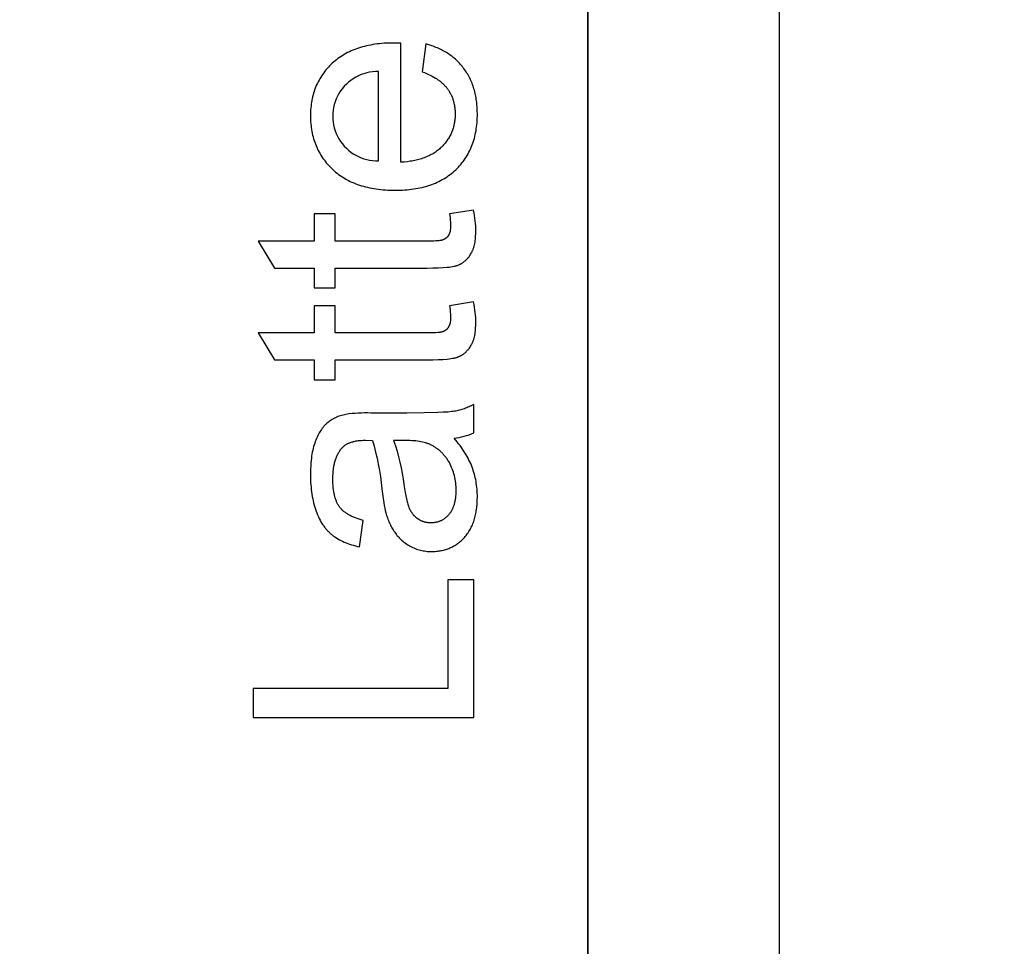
# Model space of a CAD drawing. Header units: millimetres. Extents: x 24 to 391, y -170 to 84.
# Tile 41 of 49: x 255 to 269, y -29 to -17. Entities that reach past the tile are written whole.
import ezdxf

# ---------------------------------------------------------------- set-up
doc = ezdxf.new("R2010")
doc.units = ezdxf.units.MM
doc.header["$MEASUREMENT"] = 0
doc.layers.add('丝印', color=250, linetype='Continuous')
doc.layers.add('尺寸标注', color=3, linetype='Continuous', lineweight=20)
doc.layers.add('板子轮廓', color=5, linetype='Continuous', lineweight=30)
doc.styles.get("Standard").update_dxf_attribs({"font": 'simfang.ttf'})
doc.dimstyles.new('STANDARD_ACAD', dxfattribs={"dimtxt": 0.18, "dimasz": 0.18, "dimexe": 0.18, "dimexo": 0.0625, "dimgap": 0.09, "dimtad": 0, "dimtih": 1, "dimtoh": 1, "dimdec": 4, "dimzin": 0, "dimdsep": 46, "dimtxsty": 'Standard', "dimcen": 0.09, "dimadec": 0, "dimazin": 0, "dimtfac": 1, "dimtdec": 4, "dimtofl": 0, "dimtmove": 0, "dimatfit": 3, "dimfxl": 1, "dimtolj": 1, "dimtzin": 0, "dimarcsym": 0})

# ---------------------------------------------------------------- blocks, each defined once
blk = doc.blocks.new('*D114')
at = {"layer": 'Defpoints', "color": 0, "transparency": 16777216}
for p in [(259.561, 39.131), (259.561, -70.869), (282.371, -70.869)]:
    blk.add_point(p, dxfattribs=at)
at = {"layer": '尺寸标注', "color": 0, "lineweight": -2, "transparency": 16777216}
for p, q in [((259.624, 39.131), (282.551, 39.131)), ((282.371, 36.131), (282.371, -14.301)), ((282.371, -67.869), (282.371, -17.436)), ((259.624, -70.869), (282.551, -70.869))]:
    blk.add_line(p, q, dxfattribs=at)
at = {"layer": '尺寸标注', "color": 0, "transparency": 16777216}
for points in [[(281.871, 36.131), (282.871, 36.131), (282.371, 39.131)], [(281.871, -67.869), (282.871, -67.869), (282.371, -70.869)]]:
    blk.add_solid(points, dxfattribs=at)
at = {"layer": '尺寸标注', "color": 0, "transparency": 16777216, "insert": (282.371, -15.869), "char_height": 3, "attachment_point": 5}
blk.add_mtext('\\A1;110', dxfattribs=at)
blk = doc.blocks.new('*D115')
at = {"layer": 'Defpoints', "color": 0, "transparency": 16777216}
for p in [(259.061, 35.132), (259.061, -66.869), (272.336, -66.869)]:
    blk.add_point(p, dxfattribs=at)
at = {"layer": '尺寸标注', "color": 0, "lineweight": -2, "transparency": 16777216}
for p, q in [((259.124, 35.132), (272.516, 35.132)), ((272.336, 32.132), (272.336, -14.301)), ((272.336, -63.869), (272.336, -17.436)), ((259.124, -66.869), (272.516, -66.869))]:
    blk.add_line(p, q, dxfattribs=at)
at = {"layer": '尺寸标注', "color": 0, "transparency": 16777216}
for points in [[(271.836, 32.132), (272.836, 32.132), (272.336, 35.132)], [(271.836, -63.869), (272.836, -63.869), (272.336, -66.869)]]:
    blk.add_solid(points, dxfattribs=at)
at = {"layer": '尺寸标注', "color": 0, "transparency": 16777216, "insert": (272.336, -15.869), "char_height": 3, "attachment_point": 5}
blk.add_mtext('\\A1;102', dxfattribs=at)
blk = doc.blocks.new('*D127')
at = {"layer": 'Defpoints', "color": 0, "transparency": 16777216}
for p in [(249.561, 27.754), (259.561, -43.246), (265.667, -43.246)]:
    blk.add_point(p, dxfattribs=at)
at = {"layer": '尺寸标注', "color": 0, "lineweight": -2, "transparency": 16777216}
for p, q in [((249.624, 27.754), (265.847, 27.754)), ((265.667, 24.754), (265.667, -6.179)), ((265.667, -40.246), (265.667, -9.313)), ((259.624, -43.246), (265.847, -43.246))]:
    blk.add_line(p, q, dxfattribs=at)
at = {"layer": '尺寸标注', "color": 0, "transparency": 16777216}
for points in [[(265.167, 24.754), (266.167, 24.754), (265.667, 27.754)], [(265.167, -40.246), (266.167, -40.246), (265.667, -43.246)]]:
    blk.add_solid(points, dxfattribs=at)
at = {"layer": '尺寸标注', "color": 0, "transparency": 16777216, "insert": (265.667, -7.746), "char_height": 3, "attachment_point": 5}
blk.add_mtext('\\A1;71', dxfattribs=at)

msp = doc.modelspace()

# ---------------------------------------------------------------- linework, layer by layer
at = {"layer": '丝印'}
for p, q in [((261.508, -24.292), (261.154, -24.292)), ((261.154, -24.292), (261.154, -25.769)), ((261.508, -26.166), (261.508, -24.292)), ((261.154, -25.769), (258.508, -25.769)), ((258.508, -25.769), (258.508, -26.166)), ((258.508, -26.166), (261.508, -26.166))]:
    msp.add_line(p, q, dxfattribs=at)
for points in [[(263.061, -43.746), (263.061, 28.254, 0.414218), (260.061, 31.254), (141.061, 31.254, 0.41421), (138.061, 28.254), (138.061, -43.746, 0.414202), (141.061, -46.746), (260.061, -46.746, 0.414208)], [(260.213, -18.589), (260.213, -17.376, 1.02884)], [(261.24, -22.363, 0.08971), (261.508, -22.29), (261.508, -21.905), (261.492, -21.913), (261.477, -21.922), (261.461, -21.929), (261.445, -21.937), (261.429, -21.944), (261.413, -21.951), (261.397, -21.957), (261.38, -21.963), (261.364, -21.969), (261.348, -21.974), (261.331, -21.979), (261.314, -21.983), (261.298, -21.988), (261.281, -21.991), (261.264, -21.995), (261.247, -21.998), (261.229, -22.001), (261.207, -22.003), (261.183, -22.006), (261.156, -22.008), (261.092, -22.012), (261.017, -22.016), (260.831, -22.02), (260.597, -22.022), (260.106, -22.022, 0.041077), (259.767, -22.04), (259.748, -22.044), (259.73, -22.049), (259.712, -22.054), (259.694, -22.059), (259.677, -22.065), (259.66, -22.071), (259.644, -22.078), (259.628, -22.085), (259.613, -22.092), (259.598, -22.1), (259.583, -22.108), (259.569, -22.117), (259.555, -22.126), (259.542, -22.135), (259.529, -22.144), (259.516, -22.155), (259.51, -22.16), (259.504, -22.165), (259.498, -22.171), (259.492, -22.176), (259.486, -22.182), (259.48, -22.188), (259.474, -22.195), (259.468, -22.201), (259.463, -22.208), (259.457, -22.215), (259.452, -22.222), (259.446, -22.229), (259.436, -22.244), (259.425, -22.259), (259.415, -22.276), (259.405, -22.293), (259.395, -22.311), (259.386, -22.329), (259.377, -22.348), (259.368, -22.368), (259.359, -22.389), (259.351, -22.41), (259.343, -22.432), (259.336, -22.455), (259.329, -22.479), (259.323, -22.504), (259.317, -22.529), (259.311, -22.555), (259.306, -22.582), (259.302, -22.61), (259.298, -22.639), (259.295, -22.669), (259.292, -22.699), (259.29, -22.73), (259.287, -22.795), (259.286, -22.863), (259.286, -22.897), (259.287, -22.932), (259.288, -22.965), (259.29, -22.999), (259.293, -23.031), (259.296, -23.063), (259.3, -23.095), (259.305, -23.126), (259.31, -23.157), (259.316, -23.187), (259.322, -23.216), (259.329, -23.245), (259.336, -23.274), (259.344, -23.301), (259.353, -23.329), (259.362, -23.356), (259.372, -23.382), (259.383, -23.407), (259.394, -23.432), (259.405, -23.456), (259.417, -23.479), (259.429, -23.501), (259.442, -23.523), (259.456, -23.544), (259.462, -23.554), (259.469, -23.563), (259.477, -23.573), (259.484, -23.583), (259.491, -23.592), (259.499, -23.601), (259.507, -23.61), (259.514, -23.619), (259.522, -23.627), (259.53, -23.635), (259.539, -23.644), (259.547, -23.651), (259.555, -23.659), (259.564, -23.667), (259.573, -23.674), (259.581, -23.681), (259.59, -23.688), (259.6, -23.695), (259.609, -23.702), (259.618, -23.708), (259.638, -23.721), (259.658, -23.733), (259.679, -23.745), (259.701, -23.757), (259.723, -23.767), (259.746, -23.778), (259.77, -23.788), (259.794, -23.797), (259.819, -23.806), (259.845, -23.814), (259.871, -23.822), (259.898, -23.83), (259.926, -23.836), (259.955, -23.843), (260.004, -23.483), (259.976, -23.475), (259.948, -23.467), (259.922, -23.458), (259.897, -23.449), (259.873, -23.439), (259.862, -23.434), (259.85, -23.429), (259.839, -23.424), (259.828, -23.418), (259.818, -23.413), (259.808, -23.407), (259.798, -23.401), (259.788, -23.395), (259.779, -23.389), (259.77, -23.383), (259.761, -23.377), (259.752, -23.371), (259.744, -23.364), (259.736, -23.357), (259.728, -23.351), (259.721, -23.344), (259.714, -23.337), (259.707, -23.329), (259.7, -23.322), (259.694, -23.315), (259.687, -23.307), (259.682, -23.299), (259.676, -23.292), (259.671, -23.283), (259.665, -23.275), (259.66, -23.266), (259.655, -23.257), (259.651, -23.248), (259.646, -23.239), (259.642, -23.229), (259.638, -23.219), (259.634, -23.209), (259.63, -23.198), (259.626, -23.187), (259.623, -23.176), (259.619, -23.165), (259.616, -23.154), (259.613, -23.142), (259.611, -23.13), (259.608, -23.117), (259.603, -23.092), (259.599, -23.065), (259.596, -23.037), (259.594, -23.008), (259.592, -22.979), (259.591, -22.948), (259.591, -22.916), (259.591, -22.882), (259.593, -22.848), (259.595, -22.816), (259.598, -22.785), (259.6, -22.77), (259.603, -22.755), (259.605, -22.741), (259.608, -22.726), (259.611, -22.712), (259.614, -22.698), (259.618, -22.685), (259.622, -22.672), (259.626, -22.659), (259.63, -22.646), (259.635, -22.634), (259.639, -22.621), (259.644, -22.61), (259.65, -22.598), (259.655, -22.587), (259.661, -22.575), (259.667, -22.565), (259.673, -22.554), (259.679, -22.544), (259.686, -22.534), (259.693, -22.524), (259.7, -22.514), (259.708, -22.505), (259.715, -22.496), (259.718, -22.493), (259.721, -22.49), (259.724, -22.487), (259.727, -22.484), (259.731, -22.481), (259.734, -22.478), (259.737, -22.475), (259.741, -22.472), (259.744, -22.469), (259.747, -22.466), (259.751, -22.463), (259.755, -22.461), (259.762, -22.456), (259.77, -22.451), (259.778, -22.446), (259.786, -22.441), (259.794, -22.437), (259.803, -22.433), (259.812, -22.429), (259.821, -22.425), (259.831, -22.421), (259.841, -22.418), (259.851, -22.415), (259.861, -22.412), (259.872, -22.409), (259.882, -22.407), (259.894, -22.404), (259.905, -22.402), (259.917, -22.4), (259.928, -22.398), (259.941, -22.397), (259.953, -22.396), (259.966, -22.394), (259.978, -22.394), (260.005, -22.392), (260.033, -22.392), (260.129, -22.394, -0.049802), (260.256, -23.051), (260.269, -23.153), (260.283, -23.242), (260.29, -23.281), (260.297, -23.317), (260.304, -23.349), (260.311, -23.378), (260.316, -23.397), (260.322, -23.415), (260.328, -23.432), (260.334, -23.45), (260.34, -23.467), (260.347, -23.485), (260.354, -23.502), (260.362, -23.518), (260.369, -23.535), (260.377, -23.551), (260.386, -23.567), (260.394, -23.583), (260.403, -23.598), (260.412, -23.613), (260.422, -23.628), (260.432, -23.643), (260.442, -23.658), (260.452, -23.672), (260.463, -23.686), (260.475, -23.699), (260.487, -23.712), (260.499, -23.725), (260.511, -23.738), (260.525, -23.75), (260.538, -23.761), (260.552, -23.773), (260.566, -23.784), (260.581, -23.794), (260.596, -23.805), (260.611, -23.815), (260.627, -23.824), (260.643, -23.834), (260.66, -23.842), (260.677, -23.851), (260.694, -23.858), (260.711, -23.865), (260.729, -23.872), (260.746, -23.878), (260.764, -23.883), (260.782, -23.888), (260.801, -23.892), (260.819, -23.896), (260.838, -23.899), (260.857, -23.902), (260.876, -23.904), (260.896, -23.905), (260.915, -23.906), (260.935, -23.906), (260.952, -23.906), (260.969, -23.905), (260.985, -23.905), (261.002, -23.903), (261.018, -23.902), (261.034, -23.899), (261.049, -23.897), (261.065, -23.894), (261.08, -23.891), (261.096, -23.887), (261.111, -23.883), (261.126, -23.879), (261.14, -23.874), (261.155, -23.869), (261.169, -23.864), (261.183, -23.858), (261.197, -23.852), (261.211, -23.845), (261.224, -23.838), (261.237, -23.831), (261.25, -23.823), (261.263, -23.815), (261.276, -23.807), (261.289, -23.798), (261.301, -23.789), (261.313, -23.779), (261.325, -23.769), (261.337, -23.759), (261.349, -23.748), (261.36, -23.737), (261.371, -23.726), (261.382, -23.714), (261.393, -23.702), (261.403, -23.689), (261.413, -23.676), (261.423, -23.663), (261.433, -23.65), (261.442, -23.636), (261.45, -23.622), (261.459, -23.607), (261.467, -23.593), (261.474, -23.577), (261.482, -23.562), (261.489, -23.546), (261.495, -23.53), (261.502, -23.514), (261.508, -23.497), (261.513, -23.48), (261.519, -23.463), (261.524, -23.445), (261.528, -23.427), (261.533, -23.409), (261.537, -23.39), (261.54, -23.371), (261.543, -23.352), (261.546, -23.332), (261.549, -23.312), (261.551, -23.292), (261.553, -23.271), (261.554, -23.25), (261.556, -23.208), (261.557, -23.163), (261.557, -23.136), (261.556, -23.11), (261.555, -23.083), (261.553, -23.057), (261.55, -23.031), (261.547, -23.005), (261.543, -22.979), (261.539, -22.953), (261.535, -22.928), (261.529, -22.903), (261.523, -22.878), (261.517, -22.854), (261.51, -22.829), (261.502, -22.805), (261.494, -22.781), (261.486, -22.757), (261.476, -22.733), (261.466, -22.71), (261.455, -22.686), (261.443, -22.662), (261.431, -22.637), (261.417, -22.613), (261.403, -22.589), (261.388, -22.564), (261.373, -22.539), (261.356, -22.515), (261.339, -22.49), (261.321, -22.465), (261.302, -22.439), (261.282, -22.414)], [(260.417, -22.394, -0.057313), (260.556, -22.996), (260.573, -23.101), (260.582, -23.147), (260.591, -23.189), (260.601, -23.228), (260.605, -23.245), (260.61, -23.261), (260.615, -23.277), (260.62, -23.291), (260.625, -23.305), (260.63, -23.317), (260.635, -23.328), (260.641, -23.34), (260.647, -23.351), (260.653, -23.361), (260.656, -23.366), (260.659, -23.372), (260.663, -23.377), (260.666, -23.381), (260.67, -23.386), (260.673, -23.391), (260.677, -23.396), (260.681, -23.4), (260.684, -23.405), (260.688, -23.409), (260.692, -23.414), (260.696, -23.418), (260.7, -23.422), (260.704, -23.426), (260.709, -23.43), (260.713, -23.434), (260.717, -23.438), (260.722, -23.441), (260.726, -23.445), (260.731, -23.449), (260.735, -23.452), (260.74, -23.456), (260.745, -23.459), (260.75, -23.462), (260.755, -23.465), (260.76, -23.468), (260.765, -23.471), (260.77, -23.474), (260.775, -23.477), (260.78, -23.48), (260.785, -23.482), (260.79, -23.485), (260.796, -23.487), (260.801, -23.489), (260.806, -23.491), (260.811, -23.493), (260.817, -23.495), (260.822, -23.497), (260.828, -23.499), (260.833, -23.501), (260.838, -23.502), (260.844, -23.504), (260.85, -23.505), (260.855, -23.506), (260.861, -23.507), (260.866, -23.508), (260.872, -23.509), (260.878, -23.51), (260.884, -23.511), (260.889, -23.512), (260.895, -23.512), (260.901, -23.513), (260.913, -23.513), (260.925, -23.513), (260.934, -23.513), (260.943, -23.513), (260.952, -23.512), (260.961, -23.512), (260.97, -23.511), (260.978, -23.509), (260.987, -23.508), (260.995, -23.506), (261.004, -23.504), (261.012, -23.502), (261.02, -23.5), (261.028, -23.498), (261.036, -23.495), (261.044, -23.492), (261.052, -23.489), (261.06, -23.485), (261.068, -23.482), (261.075, -23.478), (261.082, -23.474), (261.09, -23.47), (261.097, -23.465), (261.104, -23.461), (261.111, -23.456), (261.118, -23.451), (261.125, -23.445), (261.132, -23.44), (261.139, -23.434), (261.145, -23.428), (261.152, -23.422), (261.158, -23.415), (261.164, -23.409), (261.17, -23.402), (261.176, -23.395), (261.182, -23.387), (261.188, -23.38), (261.193, -23.372), (261.199, -23.364), (261.204, -23.356), (261.209, -23.348), (261.213, -23.34), (261.218, -23.331), (261.222, -23.322), (261.226, -23.313), (261.23, -23.304), (261.234, -23.294), (261.238, -23.284), (261.241, -23.275), (261.244, -23.264), (261.247, -23.254), (261.25, -23.244), (261.252, -23.233), (261.255, -23.222), (261.257, -23.211), (261.259, -23.2), (261.261, -23.188), (261.262, -23.176), (261.264, -23.164), (261.265, -23.152), (261.267, -23.127), (261.268, -23.102), (261.269, -23.075), (261.268, -23.049), (261.267, -23.023), (261.265, -22.997), (261.263, -22.972), (261.26, -22.947), (261.256, -22.922), (261.251, -22.898), (261.245, -22.874), (261.239, -22.851), (261.232, -22.828), (261.225, -22.805), (261.216, -22.783), (261.207, -22.761), (261.197, -22.739), (261.187, -22.718), (261.176, -22.697), (261.164, -22.676), (261.157, -22.667), (261.151, -22.657), (261.145, -22.647), (261.138, -22.638), (261.132, -22.629), (261.125, -22.619), (261.118, -22.611), (261.111, -22.602), (261.103, -22.593), (261.096, -22.585), (261.089, -22.577), (261.081, -22.569), (261.073, -22.561), (261.065, -22.553), (261.057, -22.546), (261.049, -22.538), (261.041, -22.531), (261.032, -22.524), (261.024, -22.517), (261.015, -22.51), (261.006, -22.504), (260.997, -22.498), (260.988, -22.492), (260.979, -22.486), (260.97, -22.48), (260.96, -22.474), (260.95, -22.469), (260.941, -22.463), (260.931, -22.458), (260.921, -22.453), (260.913, -22.45), (260.905, -22.446), (260.896, -22.443), (260.888, -22.439), (260.879, -22.436), (260.87, -22.433), (260.86, -22.43), (260.851, -22.427), (260.831, -22.422), (260.81, -22.417), (260.789, -22.413), (260.766, -22.409), (260.743, -22.405), (260.718, -22.402), (260.693, -22.4), (260.667, -22.398), (260.64, -22.396), (260.611, -22.395), (260.552, -22.394)]]:
    msp.add_lwpolyline(points, format="xyb", close=True, dxfattribs=at)
for points in [[(260.808, -17.38), (260.837, -17.39), (260.865, -17.402), (260.891, -17.413), (260.917, -17.425), (260.942, -17.438), (260.965, -17.451), (260.988, -17.464), (260.999, -17.471), (261.01, -17.478), (261.02, -17.486), (261.031, -17.493), (261.04, -17.5), (261.05, -17.508), (261.06, -17.515), (261.069, -17.523), (261.078, -17.531), (261.087, -17.539), (261.095, -17.547), (261.104, -17.555), (261.112, -17.563), (261.119, -17.572), (261.127, -17.58), (261.134, -17.589), (261.141, -17.598), (261.148, -17.607), (261.154, -17.616), (261.161, -17.625), (261.167, -17.634), (261.173, -17.644), (261.179, -17.653), (261.184, -17.663), (261.189, -17.672), (261.194, -17.682), (261.199, -17.692), (261.204, -17.702), (261.208, -17.712), (261.213, -17.723), (261.217, -17.733), (261.221, -17.743), (261.224, -17.754), (261.228, -17.765), (261.231, -17.776), (261.234, -17.787), (261.237, -17.798), (261.239, -17.809), (261.242, -17.82), (261.244, -17.832), (261.246, -17.843), (261.248, -17.855), (261.249, -17.867), (261.251, -17.879), (261.252, -17.891), (261.253, -17.903), (261.254, -17.928), (261.254, -17.953), (261.254, -17.97), (261.254, -17.986), (261.253, -18.003), (261.251, -18.019), (261.25, -18.035), (261.248, -18.052), (261.245, -18.067), (261.242, -18.083), (261.239, -18.099), (261.236, -18.114), (261.232, -18.129), (261.228, -18.144), (261.223, -18.159), (261.218, -18.174), (261.212, -18.188), (261.207, -18.202), (261.201, -18.216), (261.194, -18.23), (261.187, -18.244), (261.18, -18.258), (261.172, -18.271), (261.164, -18.284), (261.156, -18.297), (261.147, -18.31), (261.138, -18.323), (261.129, -18.335), (261.119, -18.348), (261.109, -18.36), (261.098, -18.372), (261.087, -18.384), (261.076, -18.395), (261.064, -18.407), (261.052, -18.418), (261.04, -18.429), (261.027, -18.44), (261.014, -18.45), (261, -18.46), (260.987, -18.47), (260.973, -18.479), (260.958, -18.488), (260.944, -18.497), (260.929, -18.505), (260.913, -18.513), (260.898, -18.521), (260.882, -18.528), (260.865, -18.535), (260.849, -18.542), (260.832, -18.549), (260.814, -18.555), (260.797, -18.561), (260.779, -18.566), (260.761, -18.571), (260.742, -18.576), (260.723, -18.581), (260.704, -18.585), (260.684, -18.589), (260.664, -18.593), (260.644, -18.596), (260.602, -18.602), (260.56, -18.606), (260.516, -18.61), (260.516, -16.989), (260.417, -16.987), (260.351, -16.988), (260.287, -16.991), (260.255, -16.993), (260.224, -16.996), (260.193, -17), (260.163, -17.004), (260.134, -17.009), (260.105, -17.014), (260.076, -17.019), (260.048, -17.026), (260.02, -17.032), (259.993, -17.04), (259.966, -17.047), (259.94, -17.056), (259.914, -17.065), (259.888, -17.074), (259.863, -17.084), (259.839, -17.095), (259.815, -17.106), (259.791, -17.117), (259.768, -17.129), (259.746, -17.142), (259.724, -17.155), (259.702, -17.169), (259.681, -17.183), (259.66, -17.198), (259.64, -17.214), (259.62, -17.23), (259.601, -17.246), (259.582, -17.263), (259.564, -17.28), (259.546, -17.298), (259.529, -17.316), (259.513, -17.335), (259.497, -17.353), (259.482, -17.372), (259.467, -17.392), (259.453, -17.411), (259.439, -17.431), (259.426, -17.451), (259.413, -17.472), (259.402, -17.493), (259.39, -17.514), (259.38, -17.535), (259.369, -17.557), (259.36, -17.579), (259.351, -17.602), (259.342, -17.624), (259.335, -17.647), (259.327, -17.671), (259.321, -17.694), (259.315, -17.718), (259.309, -17.743), (259.304, -17.767), (259.3, -17.792), (259.296, -17.817), (259.293, -17.843), (259.29, -17.869), (259.288, -17.895), (259.287, -17.921), (259.286, -17.948), (259.286, -17.975), (259.286, -18.003), (259.287, -18.031), (259.288, -18.058), (259.29, -18.085), (259.293, -18.112), (259.296, -18.138), (259.3, -18.164), (259.305, -18.19), (259.31, -18.215), (259.315, -18.24), (259.321, -18.265), (259.328, -18.289), (259.336, -18.313), (259.344, -18.337), (259.352, -18.36), (259.361, -18.383), (259.371, -18.406), (259.382, -18.429), (259.392, -18.451), (259.404, -18.472), (259.416, -18.494), (259.429, -18.515), (259.442, -18.536), (259.456, -18.556), (259.471, -18.576), (259.486, -18.596), (259.501, -18.615), (259.518, -18.635), (259.534, -18.653), (259.552, -18.672), (259.57, -18.69), (259.589, -18.708), (259.608, -18.725), (259.627, -18.742), (259.647, -18.758), (259.668, -18.774), (259.689, -18.789), (259.711, -18.804), (259.733, -18.818), (259.755, -18.831), (259.778, -18.844), (259.802, -18.857), (259.826, -18.869), (259.85, -18.88), (259.875, -18.891), (259.901, -18.901), (259.926, -18.91), (259.953, -18.92), (259.98, -18.928), (260.007, -18.936), (260.035, -18.944), (260.063, -18.95), (260.092, -18.957), (260.121, -18.963), (260.151, -18.968), (260.181, -18.973), (260.212, -18.977), (260.243, -18.98), (260.274, -18.983), (260.307, -18.986), (260.339, -18.988), (260.372, -18.989), (260.44, -18.99), (260.505, -18.989), (260.537, -18.988), (260.569, -18.986), (260.6, -18.983), (260.63, -18.98), (260.66, -18.977), (260.69, -18.973), (260.719, -18.968), (260.748, -18.963), (260.776, -18.957), (260.804, -18.951), (260.831, -18.944), (260.858, -18.937), (260.885, -18.929), (260.911, -18.92), (260.936, -18.911), (260.961, -18.902), (260.986, -18.892), (261.01, -18.881), (261.034, -18.87), (261.057, -18.858), (261.08, -18.846), (261.102, -18.833), (261.124, -18.82), (261.145, -18.806), (261.166, -18.791), (261.186, -18.776), (261.206, -18.761), (261.226, -18.745), (261.245, -18.728), (261.264, -18.711), (261.282, -18.693), (261.299, -18.675), (261.316, -18.657), (261.332, -18.638), (261.348, -18.619), (261.363, -18.599), (261.378, -18.579), (261.392, -18.559), (261.405, -18.538), (261.418, -18.517), (261.431, -18.495), (261.442, -18.474), (261.454, -18.451), (261.464, -18.429), (261.474, -18.406), (261.484, -18.382), (261.493, -18.358), (261.501, -18.334), (261.509, -18.309), (261.516, -18.285), (261.522, -18.259), (261.528, -18.233), (261.534, -18.207), (261.539, -18.181), (261.543, -18.154), (261.547, -18.127), (261.55, -18.099), (261.553, -18.071), (261.555, -18.042), (261.556, -18.014), (261.557, -17.984), (261.557, -17.955), (261.556, -17.908), (261.554, -17.862), (261.551, -17.817), (261.548, -17.796), (261.546, -17.774), (261.543, -17.752), (261.539, -17.731), (261.535, -17.71), (261.531, -17.69), (261.527, -17.669), (261.522, -17.649), (261.517, -17.629), (261.511, -17.61), (261.505, -17.591), (261.499, -17.572), (261.492, -17.553), (261.485, -17.534), (261.478, -17.516), (261.47, -17.498), (261.462, -17.48), (261.454, -17.463), (261.445, -17.446), (261.436, -17.429), (261.426, -17.412), (261.416, -17.396), (261.406, -17.379), (261.395, -17.364), (261.384, -17.348), (261.373, -17.333), (261.361, -17.318), (261.349, -17.303), (261.337, -17.288), (261.325, -17.274), (261.312, -17.26), (261.299, -17.247), (261.285, -17.233), (261.272, -17.22), (261.258, -17.208), (261.243, -17.195), (261.229, -17.183), (261.214, -17.172), (261.199, -17.16), (261.183, -17.149), (261.168, -17.138), (261.151, -17.127), (261.135, -17.117), (261.119, -17.107), (261.102, -17.098), (261.084, -17.088), (261.067, -17.079), (261.049, -17.07), (261.031, -17.062), (261.013, -17.054), (260.994, -17.046), (260.975, -17.038), (260.956, -17.031), (260.936, -17.024), (260.916, -17.017), (260.896, -17.011), (260.855, -16.999)], [(261.179, -19.312), (261.185, -19.36), (261.189, -19.403), (261.191, -19.422), (261.192, -19.441), (261.193, -19.458), (261.193, -19.474), (261.193, -19.484), (261.193, -19.494), (261.192, -19.503), (261.191, -19.513), (261.19, -19.521), (261.189, -19.53), (261.188, -19.538), (261.186, -19.546), (261.185, -19.554), (261.184, -19.558), (261.183, -19.562), (261.181, -19.565), (261.18, -19.569), (261.179, -19.572), (261.178, -19.575), (261.177, -19.579), (261.175, -19.582), (261.174, -19.585), (261.173, -19.588), (261.171, -19.591), (261.17, -19.594), (261.168, -19.597), (261.166, -19.6), (261.165, -19.603), (261.163, -19.605), (261.161, -19.608), (261.159, -19.61), (261.158, -19.613), (261.156, -19.615), (261.154, -19.618), (261.152, -19.62), (261.15, -19.623), (261.148, -19.625), (261.146, -19.627), (261.144, -19.629), (261.142, -19.632), (261.14, -19.634), (261.137, -19.636), (261.135, -19.638), (261.133, -19.64), (261.131, -19.642), (261.128, -19.643), (261.126, -19.645), (261.123, -19.647), (261.121, -19.649), (261.119, -19.65), (261.116, -19.652), (261.114, -19.654), (261.111, -19.655), (261.108, -19.657), (261.106, -19.658), (261.103, -19.659), (261.1, -19.661), (261.097, -19.662), (261.095, -19.663), (261.093, -19.664), (261.092, -19.664), (261.089, -19.666), (261.085, -19.667), (261.082, -19.668), (261.078, -19.669), (261.074, -19.67), (261.07, -19.671), (261.065, -19.672), (261.056, -19.674), (261.045, -19.675), (261.034, -19.677), (261.022, -19.678), (260.994, -19.68), (260.964, -19.682), (260.93, -19.682), (260.892, -19.683), (259.621, -19.683), (259.621, -19.312), (259.335, -19.312), (259.335, -19.683), (258.576, -19.683), (258.797, -20.049), (259.335, -20.049), (259.335, -20.319), (259.621, -20.319), (259.621, -20.049), (260.872, -20.049), (260.951, -20.048), (261.023, -20.046), (261.088, -20.043), (261.146, -20.038), (261.172, -20.035), (261.197, -20.031), (261.22, -20.028), (261.241, -20.024), (261.25, -20.022), (261.26, -20.019), (261.269, -20.017), (261.277, -20.015), (261.285, -20.012), (261.293, -20.009), (261.3, -20.007), (261.306, -20.004), (261.313, -20.001), (261.319, -19.998), (261.326, -19.995), (261.332, -19.992), (261.338, -19.988), (261.344, -19.985), (261.35, -19.981), (261.356, -19.977), (261.361, -19.974), (261.367, -19.969), (261.373, -19.965), (261.378, -19.961), (261.384, -19.957), (261.389, -19.952), (261.395, -19.947), (261.4, -19.943), (261.405, -19.938), (261.41, -19.933), (261.415, -19.927), (261.42, -19.922), (261.425, -19.917), (261.43, -19.911), (261.434, -19.905), (261.439, -19.9), (261.444, -19.894), (261.448, -19.888), (261.452, -19.881), (261.457, -19.875), (261.465, -19.862), (261.473, -19.848), (261.477, -19.841), (261.481, -19.834), (261.485, -19.827), (261.488, -19.819), (261.492, -19.812), (261.495, -19.804), (261.498, -19.796), (261.501, -19.788), (261.504, -19.779), (261.507, -19.771), (261.509, -19.762), (261.512, -19.753), (261.517, -19.735), (261.521, -19.715), (261.525, -19.696), (261.528, -19.675), (261.531, -19.654), (261.533, -19.632), (261.534, -19.609), (261.536, -19.586), (261.536, -19.562), (261.537, -19.537), (261.536, -19.506), (261.535, -19.474), (261.532, -19.441), (261.529, -19.406), (261.524, -19.371), (261.518, -19.335), (261.512, -19.297), (261.504, -19.259)], [(261.179, -20.562), (261.185, -20.609), (261.189, -20.652), (261.191, -20.672), (261.192, -20.69), (261.193, -20.707), (261.193, -20.723), (261.193, -20.733), (261.193, -20.743), (261.192, -20.753), (261.191, -20.762), (261.19, -20.771), (261.189, -20.779), (261.188, -20.788), (261.186, -20.796), (261.185, -20.803), (261.184, -20.807), (261.183, -20.811), (261.181, -20.814), (261.18, -20.818), (261.179, -20.821), (261.178, -20.825), (261.177, -20.828), (261.175, -20.831), (261.174, -20.834), (261.173, -20.837), (261.171, -20.84), (261.17, -20.843), (261.168, -20.846), (261.166, -20.849), (261.165, -20.852), (261.163, -20.854), (261.161, -20.857), (261.159, -20.86), (261.158, -20.862), (261.156, -20.865), (261.154, -20.867), (261.152, -20.87), (261.15, -20.872), (261.148, -20.874), (261.146, -20.876), (261.144, -20.879), (261.142, -20.881), (261.14, -20.883), (261.137, -20.885), (261.135, -20.887), (261.133, -20.889), (261.131, -20.891), (261.128, -20.893), (261.126, -20.894), (261.123, -20.896), (261.121, -20.898), (261.119, -20.9), (261.116, -20.901), (261.114, -20.903), (261.111, -20.904), (261.108, -20.906), (261.106, -20.907), (261.103, -20.909), (261.1, -20.91), (261.097, -20.911), (261.095, -20.912), (261.093, -20.913), (261.092, -20.914), (261.089, -20.915), (261.085, -20.916), (261.082, -20.917), (261.078, -20.918), (261.074, -20.919), (261.07, -20.92), (261.065, -20.921), (261.056, -20.923), (261.045, -20.924), (261.034, -20.926), (261.022, -20.927), (260.994, -20.929), (260.964, -20.931), (260.93, -20.932), (260.892, -20.932), (259.621, -20.932), (259.621, -20.562), (259.335, -20.562), (259.335, -20.932), (258.576, -20.932), (258.797, -21.298), (259.335, -21.298), (259.335, -21.568), (259.621, -21.568), (259.621, -21.298), (260.872, -21.298), (260.951, -21.298), (261.023, -21.295), (261.088, -21.292), (261.146, -21.287), (261.172, -21.284), (261.197, -21.281), (261.22, -21.277), (261.241, -21.273), (261.25, -21.271), (261.26, -21.269), (261.269, -21.266), (261.277, -21.264), (261.285, -21.261), (261.293, -21.259), (261.3, -21.256), (261.306, -21.253), (261.313, -21.25), (261.319, -21.247), (261.326, -21.244), (261.332, -21.241), (261.338, -21.238), (261.344, -21.234), (261.35, -21.23), (261.356, -21.227), (261.361, -21.223), (261.367, -21.219), (261.373, -21.215), (261.378, -21.21), (261.384, -21.206), (261.389, -21.201), (261.395, -21.197), (261.4, -21.192), (261.405, -21.187), (261.41, -21.182), (261.415, -21.177), (261.42, -21.171), (261.425, -21.166), (261.43, -21.16), (261.434, -21.155), (261.439, -21.149), (261.444, -21.143), (261.448, -21.137), (261.452, -21.131), (261.457, -21.124), (261.465, -21.111), (261.473, -21.098), (261.477, -21.091), (261.481, -21.084), (261.485, -21.076), (261.488, -21.069), (261.492, -21.061), (261.495, -21.053), (261.498, -21.045), (261.501, -21.037), (261.504, -21.028), (261.507, -21.02), (261.509, -21.011), (261.512, -21.002), (261.517, -20.984), (261.521, -20.965), (261.525, -20.945), (261.528, -20.924), (261.531, -20.903), (261.533, -20.881), (261.534, -20.859), (261.536, -20.835), (261.536, -20.811), (261.537, -20.787), (261.536, -20.755), (261.535, -20.723), (261.532, -20.69), (261.529, -20.656), (261.524, -20.62), (261.518, -20.584), (261.512, -20.547), (261.504, -20.508)]]:
    msp.add_lwpolyline(points, close=True, dxfattribs=at)
at = {"layer": '板子轮廓'}
msp.add_lwpolyline([(263.061, 35.631), (263.061, -67.369, -0.414214), (259.561, -70.869), (141.561, -70.869, -0.414214), (138.061, -67.369), (138.061, 35.631, -0.414214), (141.561, 39.131), (259.561, 39.131, -0.414214)], format="xyb", close=True, dxfattribs=at)

# ---------------------------------------------------------------- dimensions: what is measured, and where the dimension line sits
at = {"layer": '尺寸标注'}
for base, p1, p2, picture, middle in [((282.371, -70.869), (259.561, 39.131), (259.561, -70.869), '*D114', (282.371, -15.869)), ((272.336, -66.869), (259.061, 35.132), (259.061, -66.869), '*D115', (272.336, -15.869)), ((265.667, -43.246), (249.561, 27.754), (259.561, -43.246), '*D127', (265.667, -7.746))]:
    dim = msp.add_linear_dim(base=base, p1=p1, p2=p2, angle=90, dimstyle='STANDARD_ACAD', override={"dimtxt": 3, "dimasz": 3, "dimgap": 0.05, "dimdec": 2, "dimzin": 8, "dimtdec": 2, "dimtmove": 2}, dxfattribs=at)
    dim.commit()
    dim.dimension.update_dxf_attribs({"geometry": picture, "text_midpoint": middle})

doc.saveas('drawing.dxf')
